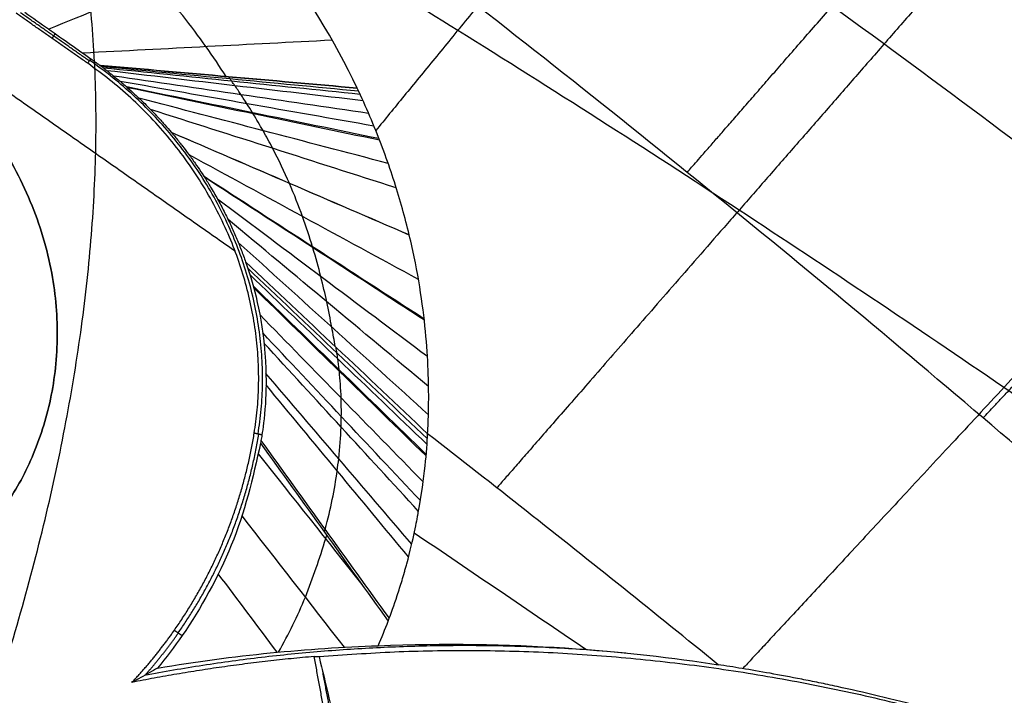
# Model space of a CAD drawing. Header units: millimetres. Extents: x -1437 to 1444, y -1373 to 1332.
# Tile 142 of 256: x -555.62 to -551.38, y -210.04 to -207.13. Entities that reach past the tile are written whole.
import ezdxf

# ---------------------------------------------------------------- set-up
doc = ezdxf.new("R2010")
doc.units = ezdxf.units.MM
doc.layers.add('Default', color=7, linetype='Continuous', true_color=0x000000)

msp = doc.modelspace()

# ---------------------------------------------------------------- linework, layer by layer
at = {"layer": 'Default'}
for points, knots in [([(-571.1255, 407.7332, -394.5116), (-554.7054, 396.2357, -394.5116), (-538.7639, 384.2229, -393.8327), (-507.8463, 359.1556, -391.1288), (-492.8701, 346.1011, -389.1036), (-478.1619, 332.2967, -386.3813), (-477.9397, 332.0879, -386.34), (-477.4917, 331.6664, -386.2563), (-476.8201, 331.0339, -386.1304), (-475.2562, 329.556, -385.8334), (-472.1408, 326.5916, -385.2268), (-469.4921, 324.036, -384.6851), (-464.2234, 318.9054, -383.5728), (-460.7494, 315.4588, -382.793), (-450.4435, 305.0394, -380.3394), (-443.7276, 297.987, -378.5518), (-424.0515, 276.5013, -372.7455), (-411.5623, 261.7398, -368.2823), (-399.6333, 246.387, -363.2322), (-399.5441, 246.2721, -363.1944), (-399.3625, 246.0382, -363.1174), (-399.0904, 245.6872, -363.0017), (-398.4562, 244.8676, -362.7311), (-397.1914, 243.2266, -362.1874), (-394.6761, 239.9364, -361.0894), (-392.5447, 237.1022, -360.1304), (-388.3148, 231.415, -358.1888), (-385.5388, 227.5983, -356.863), (-377.3436, 216.0708, -352.7941), (-372.0573, 208.2826, -349.9592), (-366.912, 200.3244, -346.987), (-366.8684, 200.2569, -346.9618), (-366.7849, 200.1278, -346.9135), (-366.6598, 199.9341, -346.8411), (-366.3682, 199.4819, -346.6721), (-365.7863, 198.5775, -346.3335), (-364.6273, 196.7675, -345.6542), (-362.3292, 193.1433, -344.2876), (-360.3934, 190.0297, -343.1026), (-356.5676, 183.7923, -340.7147), (-354.0778, 179.6209, -339.0991), (-346.7922, 167.0647, -334.1844), (-342.1802, 158.6383, -330.8174), (-337.783, 150.0843, -327.3431), (-337.7463, 150.0128, -327.3141), (-337.6755, 149.8751, -327.2581), (-337.5694, 149.6684, -327.1742), (-337.3221, 149.1858, -326.978), (-336.8285, 148.2197, -326.585), (-335.8453, 146.2834, -325.7963), (-333.8946, 142.3944, -324.2078), (-332.2499, 139.0328, -322.8276), (-328.9973, 132.2717, -320.0432), (-326.348, 126.5742, -317.6827), (-323.5194, 120.2179, -315.0349), (-322.755, 118.477, -314.3086), (-322.2469, 117.3148, -313.8235), (-321.9976, 116.7418, -313.5843), (-320.7523, 113.8671, -312.3833), (-319.7753, 111.5702, -311.422), (-316.9027, 104.6881, -308.5368), (-314.1465, 97.8232, -305.649), (-311.1353, 89.8431, -302.2786), (-309.8887, 86.4291, -300.8342), (-309.3754, 85.0075, -300.2324), (-309.2715, 84.7188, -300.1102), (-309.0753, 84.1725, -299.8788), (-308.7818, 83.3527, -299.5317), (-308.4903, 82.5319, -299.184), (-306.7493, 77.6027, -297.0954), (-305.2596, 73.1912, -295.2231), (-300.9658, 59.8647, -289.5647), (-298.3369, 50.8572, -285.7371), (-295.9082, 41.5785, -281.8122), (-295.8724, 41.4415, -281.7542), (-295.7994, 41.1618, -281.6359), (-295.6902, 40.7422, -281.4585), (-295.4367, 39.7635, -281.0447), (-294.9352, 37.8067, -280.2176), (-293.9543, 33.8958, -278.5662), (-293.1514, 30.5483, -277.1553), (-291.5962, 23.8594, -274.3404), (-289.6574, 14.9574, -270.605), (-287.7798, 4.9793, -266.4489), (-286.7484, -1.1044, -263.929), (-286.4766, -2.7624, -263.2435), (-286.3423, -3.5913, -262.901), (-286.2982, -3.8653, -262.7877), (-286.2085, -4.4253, -262.5565), (-285.807, -6.9462, -261.5158), (-285.4256, -9.4754, -260.4746), (-284.4561, -16.2404, -257.6978), (-283.8731, -20.7774, -255.8464), (-283.0943, -27.624, -253.073), (-282.8506, -29.913, -252.1492), (-282.509, -33.357, -250.7649), (-282.3988, -34.5111, -250.302), (-282.1884, -36.7992, -249.3861), (-282.0874, -37.942, -248.9296), (-281.2163, -48.2156, -244.835), (-280.7112, -57.265, -241.292), (-280.4718, -66.2997, -237.8274), (-280.4701, -66.3644, -237.8026), (-280.4666, -66.4992, -237.7509), (-280.4614, -66.7014, -237.6735), (-280.4495, -67.1731, -237.4927), (-280.4271, -68.1165, -237.1317), (-280.3874, -70.0033, -236.4109), (-280.3286, -73.7769, -234.9748), (-280.3134, -77.0113, -233.7538), (-280.3302, -83.4802, -231.3255), (-280.4041, -87.7927, -229.725), (-280.814, -100.7298, -224.9845), (-281.338, -109.354, -221.9053), (-282.1184, -118.0445, -218.9004), (-282.1239, -118.1062, -218.879), (-282.1356, -118.2353, -218.8344), (-282.1531, -118.429, -218.7675), (-282.1942, -118.8808, -218.6115), (-282.2777, -119.7842, -218.3), (-282.4493, -121.5901, -217.6793), (-282.8109, -125.1982, -216.4465), (-283.1525, -128.2844, -215.4049), (-283.8779, -134.4483, -213.3425), (-284.4176, -138.5461, -211.9952), (-286.2049, -150.8043, -208.0401), (-287.6206, -158.9296, -205.5199), (-289.2837, -167.1312, -203.0861), (-289.3087, -167.254, -203.0497), (-289.3594, -167.5029, -202.976), (-289.4356, -167.8763, -202.8654), (-289.6145, -168.7473, -202.608), (-289.9767, -170.4886, -202.0957), (-290.7188, -173.968, -201.0807), (-291.3851, -176.9449, -200.2276), (-292.7578, -182.8913, -198.5441), (-293.7265, -186.8457, -197.4521), (-296.7922, -198.6779, -194.2701), (-299.0488, -206.5247, -192.2741), (-306.4493, -229.9298, -186.6846), (-312.224, -245.3531, -183.49), (-319.2259, -261.51, -180.7283), (-319.6432, -262.4646, -180.5673), (-320.4811, -264.3651, -180.2512), (-321.7467, -267.2113, -179.7845), (-324.7608, -273.8205, -178.7472), (-327.4485, -279.4298, -177.9472), (-332.9612, -290.5722, -176.4671), (-336.8195, -297.8989, -175.6402), (-348.9323, -319.5571, -173.6484), (-357.7248, -333.5672, -172.9722), (-367.2019, -347.1018, -172.9722)], [-580.887092, -580.887092, -580.887092, -580.887092, -544.581648, -544.581648, -508.276205, -508.276205, -507.708933, -507.708933, -507.14166, -506.007115, -503.738025, -499.199844, -499.199844, -490.123484, -490.123484, -471.970762, -471.970762, -435.665319, -435.665319, -435.381682, -435.381682, -435.098046, -434.530774, -433.396229, -431.127138, -426.588958, -426.588958, -417.512597, -417.512597, -399.359876, -399.359876, -399.218057, -399.218057, -399.076239, -398.792603, -398.22533, -397.090785, -394.821695, -390.283515, -390.283515, -381.207154, -381.207154, -363.054432, -363.054432, -362.912614, -362.912614, -362.770796, -362.48716, -361.919887, -360.785342, -358.516252, -353.978071, -353.978071, -344.901711, -342.63262, -341.498075, -341.498075, -340.36353, -340.36353, -335.82535, -335.82535, -326.748989, -322.210809, -319.941718, -319.941718, -319.374446, -319.374446, -318.807173, -317.672628, -317.672628, -308.596267, -308.596267, -290.443546, -290.443546, -290.15991, -290.15991, -289.876273, -289.309001, -288.174456, -285.905365, -281.367185, -281.367185, -272.290824, -263.214463, -260.945373, -259.810828, -259.810828, -259.243556, -259.243556, -258.676283, -254.138103, -254.138103, -245.061742, -245.061742, -240.523561, -240.523561, -238.254471, -238.254471, -235.985381, -235.985381, -217.832659, -217.832659, -217.690841, -217.690841, -217.549023, -217.265387, -216.698114, -215.563569, -213.294479, -208.756299, -208.756299, -199.679938, -199.679938, -181.527216, -181.527216, -181.385398, -181.385398, -181.24358, -180.959944, -180.392671, -179.258126, -176.989036, -172.450855, -172.450855, -163.374495, -163.374495, -145.221773, -145.221773, -144.938137, -144.938137, -144.6545, -144.087228, -142.952683, -140.683593, -136.145412, -136.145412, -127.069051, -127.069051, -108.91633, -108.91633, -72.610886, -72.610886, -70.341796, -70.341796, -68.072706, -63.534526, -54.458165, -54.458165, -36.305443, -36.305443, 0, 0, 0, 0]), ([(-571.8896, 406.6419, -393.9577), (-538.1158, 382.9933, -393.9577), (-506.5022, 357.2552, -391.064), (-477.1297, 329.4705, -385.4815), (-477.0698, 329.4138, -385.4701), (-476.9526, 329.3028, -385.4478), (-476.7768, 329.1364, -385.4143), (-476.3669, 328.748, -385.3359), (-475.5481, 327.9706, -385.1782), (-473.9146, 326.4142, -384.8593), (-470.6634, 323.2938, -384.208), (-464.2248, 317.0235, -382.8514), (-458.8156, 311.5986, -381.5972), (-448.1441, 300.682, -378.9705), (-441.2254, 293.3153, -377.0619), (-421.0601, 270.9504, -370.8915), (-408.4045, 255.688, -366.1857), (-396.4985, 240.0175, -360.9407), (-396.4492, 239.9526, -360.9189), (-396.3536, 239.8267, -360.8768), (-396.2103, 239.6379, -360.8135), (-395.8761, 239.1971, -360.6657), (-395.2091, 238.3153, -360.3695), (-393.8799, 236.5504, -359.7744), (-391.241, 233.0153, -358.5739), (-389.0125, 229.9762, -357.5275), (-384.6002, 223.886, -355.4118), (-381.7181, 219.8098, -353.9712), (-373.2504, 207.5335, -349.5635), (-367.8432, 199.2853, -346.5109), (-352.3353, 174.3487, -337.0496), (-342.945, 157.466, -330.3329), (-334.447, 140.198, -323.2723), (-334.3792, 140.0601, -323.2159), (-334.2457, 139.7883, -323.1047), (-334.0457, 139.3806, -322.9379), (-333.5802, 138.4289, -322.5483), (-332.6545, 136.5247, -321.7678), (-330.8242, 132.7125, -320.2015), (-329.2914, 129.4384, -318.8504), (-326.2741, 122.8817, -316.1375), (-324.3267, 118.4993, -314.3147), (-318.6782, 105.3182, -308.8106), (-315.1705, 96.4859, -305.0937), (-305.4238, 69.8565, -293.8506), (-299.9621, 51.9273, -286.2336), (-295.5, 33.6787, -278.5529), (-295.4666, 33.542, -278.4954), (-295.3988, 33.2638, -278.3783), (-295.2973, 32.8464, -278.2027), (-295.0619, 31.8729, -277.7931), (-294.5966, 29.9261, -276.9744), (-293.6875, 26.0343, -275.3393), (-292.9456, 22.7014, -273.9419), (-291.5111, 16.0395, -271.1534), (-290.6207, 11.6033, -269.3027), (-288.1462, -1.6908, -263.7809), (-286.759, -10.5341, -260.1404), (-283.3742, -37.0128, -249.3812), (-282.154, -54.5968, -242.4261), (-281.9365, -72.2718, -235.7262), (-281.9349, -72.4025, -235.6767), (-281.9319, -72.6702, -235.5753), (-281.9275, -73.0716, -235.4232), (-281.9184, -74.008, -235.069), (-281.9052, -75.8794, -234.3625), (-281.8986, -79.6167, -232.9574), (-281.9268, -82.811, -231.7667), (-282.0278, -89.1875, -229.4039), (-282.1548, -93.4223, -227.8537), (-282.7131, -106.0799, -223.2814), (-283.3214, -114.4557, -220.338), (-285.8395, -139.406, -211.8479), (-288.4419, -155.8038, -206.6424), (-291.9552, -172.1203, -201.9094), (-291.9815, -172.2419, -201.8742), (-292.0351, -172.49, -201.8023), (-292.1157, -172.862, -201.6946), (-292.3048, -173.7297, -201.444), (-292.6873, -175.4636, -200.9454), (-293.469, -178.9256, -199.9588), (-294.1678, -181.8831, -199.1311), (-295.6037, -187.7846, -197.5002), (-296.6118, -191.7014, -196.4455), (-299.7872, -203.3999, -193.3805), (-302.1056, -211.13, -191.4698), (-309.6527, -234.1218, -186.1477), (-315.4729, -249.1856, -183.1473), (-322.107, -264.1194, -180.7003), (-322.1566, -264.2311, -180.682), (-322.2579, -264.4585, -180.6449), (-322.4098, -264.7994, -180.5893), (-322.7651, -265.5945, -180.4603), (-323.4791, -267.1823, -180.2054), (-324.9203, -270.349, -179.7075), (-326.1783, -273.048, -179.3014), (-328.7244, -278.4256, -178.5168), (-330.4619, -281.9836, -178.0305), (-335.7941, -292.5768, -176.6826), (-339.5083, -299.5313, -175.9321), (-351.1238, -320.0755, -174.1292), (-359.4973, -333.3465, -173.526), (-368.4949, -346.1964, -173.526)], [-579.397459, -579.397459, -579.397459, -579.397459, -506.972776, -506.972776, -506.831322, -506.831322, -506.689867, -506.406958, -505.841141, -504.709505, -502.446234, -497.919691, -488.866606, -488.866606, -470.760435, -470.760435, -434.548094, -434.548094, -434.406639, -434.406639, -434.265185, -433.982276, -433.416458, -432.284823, -430.021551, -425.495009, -425.495009, -416.441923, -416.441923, -398.335753, -398.335753, -362.123412, -362.123412, -361.840503, -361.840503, -361.557594, -360.991776, -359.86014, -357.596869, -353.070326, -353.070326, -344.017241, -344.017241, -325.91107, -325.91107, -289.698729, -289.698729, -289.41582, -289.41582, -289.132911, -288.567094, -287.435458, -285.172187, -280.645644, -280.645644, -271.592559, -271.592559, -253.486388, -253.486388, -217.274047, -217.274047, -216.991138, -216.991138, -216.708229, -216.142411, -215.010776, -212.747504, -208.220962, -208.220962, -199.167876, -199.167876, -181.061706, -181.061706, -144.849365, -144.849365, -144.566456, -144.566456, -144.283547, -143.717729, -142.586093, -140.322822, -135.796279, -135.796279, -126.743194, -126.743194, -108.637023, -108.637023, -72.424682, -72.424682, -72.141773, -72.141773, -71.858864, -71.293047, -70.161411, -67.89814, -63.371597, -63.371597, -54.318512, -54.318512, -36.212341, -36.212341, 0, 0, 0, 0]), ([(-367.2019, -347.1018, -172.9722), (-390.3956, -330.8613, -195.6653), (-461.2553, -281.2449, -258.1544), (-624.2709, -167.1001, -361.365), (-768.9098, -65.8229, -394.5116), (-858.6931, -2.9559, -394.5116)], [2.41548, 2.41548, 2.41548, 2.41548, 70.396144, 198.636056, 404.995527, 404.995527, 404.995527, 404.995527]), ([(-368.4949, -346.1964, -173.526), (-391.3791, -330.1727, -195.8486), (-461.8903, -280.8002, -257.9317), (-624.4212, -166.9949, -360.8343), (-768.9662, -65.7834, -393.9577), (-858.6931, -2.9559, -393.9577)], [2.408267, 2.408267, 2.408267, 2.408267, 69.367076, 197.537893, 403.786179, 403.786179, 403.786179, 403.786179]), ([(-556.2787, -204.2926, -162.5678), (-555.8156, -204.577, -162.6024), (-554.8911, -205.1609, -162.6697), (-553.5048, -206.0863, -162.765), (-552.1257, -207.0602, -162.8538), (-550.7793, -208.068, -162.9346), (-549.5111, -209.0742, -163.0047), (-548.3472, -210.0528, -163.0637), (-547.3011, -210.9841, -163.1117), (-546.3736, -211.8573, -163.15), (-545.5573, -212.669, -163.1799), (-544.8397, -213.4219, -163.203), (-544.205, -214.1241, -163.2205), (-543.6349, -214.7894, -163.2337), (-543.1108, -215.4356, -163.2434), (-542.6181, -216.0798, -163.25), (-542.1842, -216.6856, -163.2535), (-541.9185, -217.0818, -163.2542), (-541.805, -217.2567, -163.2542)], [0.130697, 0.130697, 0.130697, 0.130697, 1.20398, 2.287327, 3.410457, 4.518642, 5.582165, 6.5758, 7.486095, 8.310358, 9.052769, 9.720728, 10.325718, 10.883385, 11.411998, 11.928452, 12.442144, 12.840232, 12.840232, 12.840232, 12.840232]), ([(-543.0944, -218.1503, -162.5949), (-543.1233, -218.1019, -162.5903), (-543.2785, -217.8446, -162.566), (-543.5715, -217.3824, -162.5213), (-543.9884, -216.7689, -162.4598), (-544.4292, -216.1585, -162.3966), (-544.9009, -215.5402, -162.3306), (-545.4166, -214.8977, -162.26), (-545.9936, -214.2136, -162.1827), (-546.6491, -213.4736, -162.0965), (-547.3983, -212.6688, -161.9998), (-548.2532, -211.7953, -161.8915), (-549.2216, -210.8553, -161.7709), (-550.3035, -209.8583, -161.6385), (-551.4872, -208.8235, -161.4959), (-552.7487, -207.7772, -161.3462), (-554.0453, -206.7562, -161.1945), (-555.3533, -205.7769, -161.0435), (-556.2283, -205.153, -160.9437), (-556.6673, -204.8476, -160.8939)], [0, 0, 0, 0, 0.108432, 0.577428, 1.046855, 1.518807, 2.001869, 2.511483, 3.064341, 3.674743, 4.35318, 5.106417, 5.938272, 6.846286, 7.818166, 8.83086, 9.85721, 10.847205, 11.828004, 11.828004, 11.828004, 11.828004]), ([(-554.1671, -207.4248, -163.8071), (-554.2632, -207.2232, -163.9189), (-554.386, -207.0182, -164.0037), (-554.6817, -206.628, -164.1248), (-554.8527, -206.4444, -164.1612), (-555.0478, -206.2755, -164.1767)], [0, 0, 0, 0, 0.4706451, 0.4706451, 0.9412902, 0.9412902, 0.9412902, 0.9412902]), ([(-541.8282, -217.3461, -165.0477), (-542.0173, -217.0931, -165.0477), (-542.4397, -216.554, -165.0452), (-543.1175, -215.7608, -165.0333), (-543.8555, -214.9628, -165.0121), (-544.6113, -214.1967, -164.9833), (-545.3845, -213.4573, -164.9472), (-546.1735, -212.7414, -164.9043), (-546.9765, -212.0474, -164.8548), (-547.7923, -211.374, -164.7989), (-548.6237, -210.7167, -164.7366), (-549.4858, -210.0637, -164.6663), (-550.4072, -209.3926, -164.5858), (-551.4241, -208.6812, -164.4912), (-552.5421, -207.9325, -164.3803), (-553.671, -207.2108, -164.2608), (-554.4231, -206.7509, -164.1764), (-554.7696, -206.5432, -164.1365)], [3.329329, 3.329329, 3.329329, 3.329329, 3.960576, 4.704382, 5.441563, 6.177771, 6.913975, 7.65011, 8.386977, 9.123641, 9.860148, 10.60827, 11.397457, 12.264098, 13.23376, 14.253221, 15.118064, 15.118064, 15.118064, 15.118064]), ([(-554.7302, -207.375, -161.9066), (-554.7575, -207.3324, -161.9204), (-554.8469, -207.1997, -161.9585), (-554.9857, -207.0236, -161.9905), (-555.1253, -206.8751, -162.0025), (-555.2091, -206.7932, -162.0049), (-555.2688, -206.7382, -162.0047), (-555.3072, -206.7046, -162.0035), (-555.3242, -206.6901, -162.0027)], [0, 0, 0, 0, 0.1368281, 0.424552, 0.568414, 0.642554, 0.712276, 0.7662834, 0.7662834, 0.7662834, 0.7662834]), ([(-555.273, -207.327, -160.0744), (-555.2726, -207.3273, -160.0746), (-555.2723, -207.3276, -160.0749), (-555.2718, -207.3279, -160.0752), (-555.2717, -207.328, -160.0752), (-555.2715, -207.3281, -160.0754), (-555.2715, -207.3282, -160.0754), (-555.2714, -207.3282, -160.0754), (-555.2714, -207.3282, -160.0754), (-555.2715, -207.3281, -160.0754), (-555.2716, -207.3281, -160.0753), (-555.2719, -207.3278, -160.0751), (-555.2722, -207.3276, -160.075), (-555.2727, -207.3272, -160.0747), (-555.273, -207.327, -160.0745), (-555.2735, -207.3266, -160.0742), (-555.2737, -207.3265, -160.0741), (-555.2739, -207.3263, -160.0739), (-555.2739, -207.3263, -160.0739), (-555.2739, -207.3263, -160.0739), (-555.2739, -207.3263, -160.0739), (-555.2739, -207.3263, -160.0739), (-555.2738, -207.3263, -160.0739), (-555.2735, -207.3265, -160.074), (-555.2733, -207.3267, -160.0742), (-555.2724, -207.3272, -160.0746), (-555.2718, -207.3276, -160.075), (-555.2711, -207.3281, -160.0754), (-555.271, -207.3281, -160.0755), (-555.2709, -207.3282, -160.0756), (-555.2709, -207.3282, -160.0756), (-555.2709, -207.3282, -160.0757), (-555.2709, -207.3282, -160.0756), (-555.2713, -207.3279, -160.0755), (-555.2717, -207.3276, -160.0753), (-555.2725, -207.3271, -160.075), (-555.2729, -207.3268, -160.0748), (-555.2734, -207.3265, -160.0746), (-555.2735, -207.3264, -160.0745), (-555.2737, -207.3263, -160.0744), (-555.2738, -207.3263, -160.0744), (-555.2737, -207.3264, -160.0745), (-555.2736, -207.3264, -160.0745), (-555.2734, -207.3266, -160.0746), (-555.2733, -207.3267, -160.0747), (-555.2728, -207.3271, -160.075), (-555.2725, -207.3273, -160.0751), (-555.2719, -207.3278, -160.0754), (-555.2716, -207.328, -160.0756), (-555.2713, -207.3282, -160.0757), (-555.2712, -207.3283, -160.0757), (-555.2713, -207.3283, -160.0755), (-555.2714, -207.3282, -160.0755), (-555.2716, -207.3281, -160.0753), (-555.2718, -207.3279, -160.0752), (-555.2721, -207.3277, -160.075), (-555.2722, -207.3276, -160.0749), (-555.2723, -207.3276, -160.0748), (-555.2723, -207.3275, -160.0748), (-555.2723, -207.3275, -160.0748), (-555.2723, -207.3275, -160.0748), (-555.2723, -207.3276, -160.0748), (-555.2723, -207.3276, -160.0748), (-555.2723, -207.3276, -160.0748), (-555.2723, -207.3276, -160.0748), (-555.2723, -207.3276, -160.0748), (-555.2723, -207.3276, -160.0748), (-555.2723, -207.3276, -160.0748), (-555.2722, -207.3276, -160.0749), (-555.272, -207.3278, -160.075), (-555.2717, -207.328, -160.0752), (-555.2709, -207.3286, -160.0757), (-555.2704, -207.329, -160.076), (-555.2687, -207.3302, -160.0769), (-555.2676, -207.331, -160.0775), (-555.2646, -207.3333, -160.079), (-555.2627, -207.3348, -160.0799), (-555.26, -207.3368, -160.0811), (-555.2593, -207.3374, -160.0815), (-555.2574, -207.3388, -160.0824), (-555.2562, -207.3397, -160.083), (-555.2528, -207.3423, -160.0846), (-555.2506, -207.344, -160.0857), (-555.2444, -207.3487, -160.0886), (-555.2405, -207.3518, -160.0903), (-555.2321, -207.3583, -160.094), (-555.2276, -207.3619, -160.0959), (-555.213, -207.3735, -160.1018), (-555.2039, -207.3809, -160.105), (-555.1889, -207.3934, -160.1097), (-555.1841, -207.3974, -160.111), (-555.1734, -207.4065, -160.1139), (-555.1676, -207.4115, -160.1153), (-555.1517, -207.4254, -160.1188), (-555.1416, -207.4344, -160.1205), (-555.1216, -207.4525, -160.1229), (-555.1118, -207.4617, -160.1236), (-555.0924, -207.4801, -160.124), (-555.0829, -207.4893, -160.1237), (-555.0641, -207.5079, -160.1223), (-555.055, -207.5172, -160.1211), (-555.0412, -207.5314, -160.1187), (-555.0366, -207.5362, -160.1177), (-555.0292, -207.5441, -160.116), (-555.0264, -207.5472, -160.1153), (-555.0208, -207.5532, -160.1138), (-555.018, -207.5561, -160.113), (-555.0104, -207.5644, -160.1108), (-555.0055, -207.5697, -160.1092), (-554.9912, -207.5857, -160.1041), (-554.9819, -207.5963, -160.1003), (-554.9638, -207.6175, -160.0918), (-554.955, -207.628, -160.0871), (-554.9364, -207.6507, -160.0763), (-554.9268, -207.6627, -160.07), (-554.9083, -207.6867, -160.0566), (-554.8994, -207.6985, -160.0494), (-554.8814, -207.7229, -160.0339), (-554.8724, -207.7354, -160.0256), (-554.855, -207.7603, -160.0081), (-554.8466, -207.7726, -159.9989), (-554.8321, -207.7946, -159.9816), (-554.8257, -207.8045, -159.9736), (-554.8106, -207.8282, -159.9535), (-554.8022, -207.8421, -159.9413), (-554.7887, -207.8647, -159.9204), (-554.7835, -207.8736, -159.912), (-554.7734, -207.8913, -159.8948), (-554.7684, -207.9002, -159.886), (-554.7587, -207.9179, -159.868), (-554.754, -207.9268, -159.8588), (-554.7447, -207.9444, -159.8401), (-554.7401, -207.9533, -159.8305), (-554.7312, -207.9709, -159.8111), (-554.7269, -207.9797, -159.8011), (-554.7184, -207.9973, -159.781), (-554.7142, -208.0061, -159.7707), (-554.7019, -208.0326, -159.7392), (-554.6942, -208.0502, -159.7177), (-554.6831, -208.0763, -159.6846), (-554.6795, -208.085, -159.6734), (-554.6725, -208.1025, -159.6506), (-554.669, -208.1113, -159.639), (-554.6589, -208.1376, -159.6037), (-554.6525, -208.1551, -159.5797), (-554.6466, -208.1723, -159.5554)], [-0.7985437, -0.7985437, -0.7985437, -0.7985437, -0.7972552, -0.7972552, -0.7968566, -0.7968566, -0.7966917, -0.7966917, -0.7965787, -0.7965787, -0.7960972, -0.7960972, -0.7943861, -0.7943861, -0.7924298, -0.7924298, -0.7911691, -0.7911691, -0.7910522, -0.7910522, -0.7910115, -0.7910115, -0.7908692, -0.7908692, -0.7896732, -0.7896732, -0.7866837, -0.7866837, -0.7860265, -0.7860265, -0.7859579, -0.7859579, -0.7858654, -0.7858654, -0.7847348, -0.7847348, -0.7833525, -0.7833525, -0.7829692, -0.7829692, -0.7828798, -0.7828798, -0.7827554, -0.7827554, -0.7824984, -0.7824984, -0.7818077, -0.7818077, -0.7813001, -0.7813001, -0.7812478, -0.7812478, -0.7811705, -0.7811705, -0.7809481, -0.7809481, -0.7807941, -0.7807941, -0.7807852, -0.7807852, -0.7807736, -0.7807736, -0.7807724, -0.7807724, -0.7807699, -0.7807699, -0.780765, -0.780765, -0.7806859, -0.7806859, -0.7800254, -0.7800254, -0.7787048, -0.7787048, -0.7760244, -0.7760244, -0.7713471, -0.7713471, -0.7695494, -0.7695494, -0.766709, -0.766709, -0.7612843, -0.7612843, -0.7517823, -0.7517823, -0.7409205, -0.7409205, -0.71632, -0.71632, -0.7046405, -0.7046405, -0.6905526, -0.6905526, -0.6658402, -0.6658402, -0.641524, -0.641524, -0.6174622, -0.6174622, -0.5935934, -0.5935934, -0.5813863, -0.5813863, -0.5737194, -0.5737194, -0.5662632, -0.5662632, -0.552871, -0.552871, -0.5262452, -0.5262452, -0.4998931, -0.4998931, -0.4695289, -0.4695289, -0.4395711, -0.4395711, -0.4075381, -0.4075381, -0.3756805, -0.3756805, -0.3497963, -0.3497963, -0.3126523, -0.3126523, -0.2883908, -0.2883908, -0.2638427, -0.2638427, -0.2389814, -0.2389814, -0.2137944, -0.2137944, -0.1882735, -0.1882735, -0.1624145, -0.1624145, -0.109655, -0.109655, -0.0827666, -0.0827666, -0.0555333, -0.0555333, 0, 0, 0, 0]), ([(-554.2609, -208.5363, -160.667), (-554.2609, -208.5363, -160.667), (-554.2654, -208.5103, -160.7348), (-554.2761, -208.4501, -160.8772), (-554.2959, -208.3495, -161.0729), (-554.3224, -208.2349, -161.2581), (-554.3447, -208.1532, -161.3689), (-554.3709, -208.0667, -161.4754), (-554.4005, -207.9769, -161.5761), (-554.4372, -207.8832, -161.6625), (-554.4797, -207.7854, -161.7427), (-554.5156, -207.71, -161.7973), (-554.5701, -207.6095, -161.855), (-554.6002, -207.5581, -161.8796), (-554.6237, -207.5195, -161.8961), (-554.6409, -207.4921, -161.9071), (-554.6661, -207.4534, -161.9205), (-554.6879, -207.4212, -161.9301), (-554.704, -207.3984, -161.9357), (-554.7128, -207.3858, -161.9389), (-554.7182, -207.3788, -161.9399), (-554.72, -207.3759, -161.9408)], [0, 0, 0, 0, 0, 0.102088, 0.221021, 0.326566, 0.438805, 0.442043, 0.551044, 0.663064, 0.663283, 0.775522, 0.831642, 0.884086, 0.887761, 0.915821, 0.943881, 0.97194, 0.98597, 0.992985, 1, 1, 1, 1]), ([(-553.8637, -208.9112, -161.8117), (-553.8621, -208.8825, -161.9324), (-553.8606, -208.848, -162.0487), (-553.8591, -208.7688, -162.2721), (-553.859, -208.7241, -162.3793), (-553.8616, -208.6259, -162.5837), (-553.8643, -208.5723, -162.6813), (-553.8737, -208.4569, -162.867), (-553.8805, -208.3951, -162.9552), (-553.8997, -208.264, -163.1221), (-553.912, -208.195, -163.2008), (-553.9432, -208.0515, -163.3483), (-553.962, -207.9771, -163.417), (-554.0071, -207.8244, -163.5447), (-554.0333, -207.7461, -163.6037), (-554.0939, -207.587, -163.7123), (-554.1284, -207.5061, -163.762), (-554.1671, -207.4248, -163.8071)], [-1.632822, -1.632822, -1.632822, -1.632822, -1.428719, -1.428719, -1.224616, -1.224616, -1.020514, -1.020514, -0.816417, -0.816417, -0.612308, -0.612308, -0.408205, -0.408205, -0.204103, -0.204103, 0, 0, 0, 0]), ([(-554.6466, -208.1723, -159.5554), (-554.6185, -208.2535, -159.4411), (-554.582, -208.3695, -159.2806), (-554.5634, -208.5651, -159.0057), (-554.5617, -208.5894, -158.9715), (-554.5595, -208.633, -158.9099), (-554.559, -208.654, -158.8803), (-554.5585, -208.7142, -158.795), (-554.5597, -208.7506, -158.7431), (-554.5658, -208.8465, -158.606), (-554.5727, -208.8925, -158.5396), (-554.5765, -208.9167, -158.5045)], [-0.8105713, -0.8105713, -0.8105713, -0.8105713, -0.4052857, -0.4052857, -0.3546249, -0.3546249, -0.3039642, -0.3039642, -0.2026428, -0.2026428, 0, 0, 0, 0]), ([(-554.3078, -209.3346, -159.0756), (-554.3066, -209.3304, -159.0828), (-554.2812, -209.2387, -159.2395), (-554.2601, -209.1317, -159.4282), (-554.2421, -208.9878, -159.6958), (-554.2366, -208.91, -159.8465), (-554.2345, -208.8243, -160.0203), (-554.2354, -208.7422, -160.193), (-554.2399, -208.6767, -160.3406), (-554.2456, -208.6223, -160.4689), (-554.2489, -208.5958, -160.5328), (-554.2536, -208.5639, -160.6128), (-554.2563, -208.5476, -160.6541), (-554.2578, -208.5392, -160.6759)], [0.0000003, 0.0000003, 0.0000003, 0.0000003, 0.0128421, 0.28207, 0.3418948, 0.5064211, 0.5641399, 0.6709474, 0.8354737, 0.8462099, 0.9177368, 0.9588684, 1, 1, 1, 1]), ([(-554.0333, -209.7168, -159.6976), (-554.0212, -209.6849, -159.7601), (-554.008, -209.648, -159.8333), (-553.9876, -209.5863, -159.9599), (-553.9808, -209.5646, -160.005), (-553.9705, -209.5306, -160.0768), (-553.9654, -209.5133, -160.1138), (-553.9604, -209.4955, -160.1525), (-553.957, -209.4835, -160.1786), (-553.9556, -209.4783, -160.1898), (-553.9384, -209.4149, -160.3294), (-553.9279, -209.3693, -160.4358), (-553.9162, -209.3148, -160.5672), (-553.913, -209.299, -160.6063), (-553.909, -209.2784, -160.6577), (-553.9073, -209.2689, -160.6816), (-553.9055, -209.2592, -160.7063), (-553.9048, -209.2554, -160.7162), (-553.9043, -209.2529, -160.7227), (-553.9043, -209.2529, -160.7226), (-553.8753, -209.0938, -161.1329), (-553.8679, -208.9858, -161.4977), (-553.8637, -208.9112, -161.8117)], [0, 0, 0, 0, 0.176786, 0.176786, 0.265179, 0.265179, 0.309375, 0.331474, 0.331474, 0.353572, 0.353572, 0.530358, 0.530358, 0.618751, 0.618751, 0.662947, 0.685046, 0.696095, 0.696095, 0.707144, 0.707144, 1.414288, 1.414288, 1.414288, 1.414288]), ([(-554.5824, -208.9522, -158.4535), (-554.6152, -209.1019, -158.2411), (-554.651, -209.2521, -158.0296), (-554.7651, -209.529, -157.6413), (-554.8366, -209.659, -157.4587), (-554.9196, -209.7796, -157.2846)], [0, 0, 0, 0, 0.4692378, 0.4692378, 0.9384756, 0.9384756, 0.9384756, 0.9384756]), ([(-554.505, -209.8505, -158.2791), (-554.4615, -209.7735, -158.4008), (-554.3827, -209.6137, -158.6547), (-554.329, -209.4468, -158.9318), (-554.3019, -209.3625, -159.0717), (-554.3003, -209.3575, -159.08), (-554.2987, -209.3525, -159.0882), (-554.2971, -209.3475, -159.0965)], [0.8768649, 0.8768649, 0.8768649, 0.8768649, 0.9389771, 1.0023817, 1.0023817, 1.0023817, 1.0061275, 1.0061275, 1.0061275, 1.0061275]), ([(-554.0762, -209.823, -159.4937), (-553.7908, -209.8111, -159.9246), (-553.5218, -209.8164, -160.3599), (-553.0236, -209.849, -161.2348), (-552.804, -209.8756, -161.6577), (-552.6144, -209.9046, -162.066)], [0, 0, 0, 0, 0.91573, 0.91573, 1.831459, 1.831459, 1.831459, 1.831459]), ([(-545.7697, -216.4429, -163.5414), (-545.8307, -216.0876, -163.7392), (-545.9265, -215.6859, -163.9037), (-546.2335, -214.8092, -164.1657), (-546.4432, -214.3397, -164.2628), (-546.7637, -213.7984, -164.3335), (-546.7977, -213.7426, -164.3403), (-546.8701, -213.6272, -164.3534), (-546.9072, -213.5697, -164.3594), (-547.0213, -213.3977, -164.376), (-547.1011, -213.2839, -164.385), (-547.3515, -212.9456, -164.4059), (-547.5334, -212.7244, -164.4116), (-548.1238, -212.0807, -164.4042), (-548.5426, -211.7148, -164.3667), (-549.0757, -211.3269, -164.2788), (-549.1849, -211.2515, -164.2588), (-549.3983, -211.111, -164.2151), (-549.5041, -211.0449, -164.1913), (-549.8176, -210.858, -164.1137), (-550.0215, -210.7488, -164.054), (-550.6112, -210.4606, -163.8509), (-550.9745, -210.3209, -163.6833), (-551.3375, -210.203, -163.4588), (-551.3737, -210.1915, -163.4356), (-551.4484, -210.1685, -163.3861), (-551.4851, -210.1574, -163.3609), (-551.5935, -210.1256, -163.284), (-551.6633, -210.1061, -163.2309), (-551.865, -210.0527, -163.0664), (-551.9893, -210.0233, -162.9496), (-552.1312, -209.9926, -162.7946), (-552.1557, -209.9875, -162.767), (-552.2064, -209.977, -162.7074), (-552.2806, -209.9621, -162.6171), (-552.3487, -209.9494, -162.524), (-552.4767, -209.9264, -162.3341), (-552.5511, -209.9144, -162.2025), (-552.6144, -209.9046, -162.066)], [-6.843962, -6.843962, -6.843962, -6.843962, -5.988467, -5.988467, -5.132971, -5.132971, -5.026034, -5.026034, -4.919098, -4.919098, -4.705224, -4.705224, -4.277476, -4.277476, -3.421981, -3.421981, -3.208107, -3.208107, -2.994233, -2.994233, -2.566486, -2.566486, -1.71099, -1.71099, -1.604054, -1.604054, -1.497117, -1.497117, -1.283243, -1.283243, -0.855495, -0.855495, -0.748558, -0.748558, -0.641621, -0.427748, -0.427748, 0, 0, 0, 0])]:
    msp.add_open_spline(points, degree=3, knots=knots, dxfattribs=at)
for points, degree in [([(-841.8497, -542.2997, -333.6056), (-593.9828, -188.3092, -333.6056), (-346.116, 165.6813, -333.6056)], 2), ([(-841.136, -540.9322, -333.089), (-594.1465, -188.1947, -333.089), (-347.1571, 164.5428, -333.089)], 2), ([(-1431.5997, 141.8168, -209.0457), (-979.1524, -174.9902, -209.0457), (-526.7052, -491.7972, -209.0457)], 2), ([(-1430.125, 140.97, -209.5736), (-979.0658, -174.865, -209.5736), (-528.0066, -490.7001, -209.5736)], 2), ([(-600.6017, -524.3715, -237.5017), (-440.5261, -295.7598, -237.5017), (-280.4505, -67.1482, -237.5017)], 2), ([(-599.5536, -522.3505, -237.0366), (-440.7722, -295.5872, -237.0366), (-281.9909, -68.8238, -237.0366)], 2), ([(-578.8359, -185.5827, -163.2542), (-562.8089, -196.8049, -163.2542), (-546.782, -208.0271, -163.2542)], 2), ([(-546.8408, -208.1112, -168.9608), (-562.8678, -196.889, -168.9608), (-578.8948, -185.6668, -168.9608)], 2), ([(-578.9482, -185.7431, -167.0042), (-562.9213, -196.9653, -167.0042), (-546.8943, -208.1875, -167.0042)], 2), ([(-579.0017, -185.8195, -165.0477), (-562.9747, -197.0417, -165.0477), (-546.9478, -208.2639, -165.0477)], 2), ([(-555.3928, -203.0274, -163.2542), (-554.9363, -203.347, -163.2542), (-554.0251, -204.0045, -163.2542), (-552.6944, -205.0222, -163.2542), (-551.3115, -206.1465, -163.2542), (-549.9998, -207.2842, -163.2542), (-548.7726, -208.4187, -163.2542), (-547.6644, -209.5111, -163.2542), (-546.6828, -210.5412, -163.2542), (-545.8247, -211.499, -163.2542), (-545.0788, -212.3834, -163.2542), (-544.4323, -213.1968, -163.2542), (-543.8691, -213.9481, -163.2542), (-543.3706, -214.6535, -163.2542), (-542.9178, -215.3345, -163.2542), (-542.4947, -216.0139, -163.2542), (-542.0953, -216.7044, -163.2542), (-541.7224, -217.4065, -163.2542), (-541.492, -217.8862, -163.2542), (-541.3822, -218.129, -163.2542)], 3), ([(-553.7375, -204.3962, -165.0477), (-553.147, -204.8379, -165.0477), (-552.0492, -205.6939, -165.0477), (-550.636, -206.8762, -165.0477), (-549.4448, -207.9378, -165.0477), (-548.4132, -208.9109, -165.0477), (-547.4479, -209.8731, -165.0477), (-546.5048, -210.8703, -165.0477), (-545.5938, -211.8972, -165.0477), (-544.7207, -212.9526, -165.0477), (-543.8876, -214.0419, -165.0477), (-543.1034, -215.1647, -165.0477), (-542.3713, -216.3324, -165.0477), (-541.9121, -217.1726, -165.0477), (-541.6956, -217.6076, -165.0477)], 3), ([(-554.6917, -208.1265, -165.0477), (-556.1088, -207.1342, -165.0477), (-557.5259, -206.1419, -165.0477)], 2), ([(-543.0956, -223.9397, -162.3397), (-551.5204, -218.0405, -157.3235), (-559.9452, -212.1414, -152.3073), (-568.37, -206.2423, -147.291)], 3), ([(-554.558, -206.7917, -164.0738), (-554.8697, -206.9182, -162.6904), (-555.1813, -207.0448, -161.307), (-555.493, -207.1714, -159.9236)], 3), ([(-555.3256, -207.3183, -165.0477), (-555.4793, -207.2107, -165.0477), (-555.6329, -207.1031, -165.0477)], 2), ([(-555.3185, -207.3082, -162.4553), (-555.4666, -207.2045, -162.4553), (-555.6147, -207.1008, -162.4553)], 2), ([(-555.5965, -207.0985, -159.8629), (-555.5615, -207.1232, -159.8825), (-555.4936, -207.1709, -159.9223), (-555.3985, -207.2379, -159.9836), (-555.34, -207.2791, -160.0255), (-555.3119, -207.2988, -160.0469)], 3), ([(-555.4653, -207.1908, -159.9409), (-555.4723, -207.2008, -162.4943), (-555.4793, -207.2107, -165.0477)], 2), ([(-554.274, -207.2189, -163.9117), (-554.6316, -207.2374, -162.6148), (-554.9891, -207.2559, -161.318), (-555.3466, -207.2744, -160.0211)], 3), ([(-555.3256, -207.3183, -165.0477), (-555.3188, -207.3086, -162.5473), (-555.3119, -207.2988, -160.0469)], 2), ([(-555.3119, -207.2988, -160.0469), (-555.3076, -207.3019, -160.0502), (-555.2989, -207.3081, -160.0567), (-555.2859, -207.3175, -160.0659), (-555.2773, -207.3238, -160.0716), (-555.273, -207.327, -160.0744)], 3), ([(-555.273, -207.327, -160.0744), (-554.9044, -207.3596, -161.3186), (-554.5358, -207.3922, -162.5629), (-554.1671, -207.4248, -163.8071)], 3), ([(-554.1671, -207.4248, -163.8071), (-554.5354, -207.3922, -162.564), (-554.9037, -207.3597, -161.3209), (-555.272, -207.3271, -160.0778)], 3), ([(-554.1606, -207.4385, -163.7995), (-554.5289, -207.4032, -162.5592), (-554.8971, -207.368, -161.3189), (-555.2653, -207.3328, -160.0786)], 3), ([(-554.1542, -207.4521, -163.7917), (-554.5221, -207.4143, -162.5552), (-554.8899, -207.3764, -161.3187), (-555.2578, -207.3385, -160.0822)], 3), ([(-554.1417, -207.4795, -163.776), (-554.5087, -207.4363, -162.5471), (-554.8758, -207.3931, -161.3182), (-555.2429, -207.3499, -160.0892)], 3), ([(-554.1175, -207.534, -163.7436), (-554.4829, -207.4803, -162.5295), (-554.8483, -207.4267, -161.3154), (-555.2137, -207.373, -160.1013)], 3), ([(-554.0946, -207.5882, -163.7097), (-554.4582, -207.5242, -162.51), (-554.8218, -207.4603, -161.3103), (-555.1854, -207.3963, -160.1106)], 3), ([(-554.073, -207.6421, -163.6745), (-554.4347, -207.568, -162.4888), (-554.7963, -207.4939, -161.3031), (-555.158, -207.4199, -160.1174)], 3), ([(-554.0703, -207.6492, -163.6698), (-554.4317, -207.5738, -162.4859), (-554.7931, -207.4984, -161.302), (-555.1545, -207.423, -160.1181)], 3), ([(-554.0335, -207.7488, -163.5998), (-554.3908, -207.6551, -162.4411), (-554.7481, -207.5615, -161.2824), (-555.1053, -207.4678, -160.1237)], 3), ([(-553.9988, -207.8537, -163.5193), (-554.351, -207.7414, -162.3866), (-554.7032, -207.6291, -161.2538), (-555.0555, -207.5168, -160.121)], 3), ([(-553.9428, -208.0566, -163.3409), (-554.2837, -207.9096, -162.2581), (-554.6245, -207.7626, -161.1752), (-554.9654, -207.6157, -160.0924)], 3), ([(-553.9427, -208.0569, -163.3405), (-554.2836, -207.9099, -162.2578), (-554.6244, -207.7629, -161.1751), (-554.9652, -207.6158, -160.0923)], 3), ([(-553.9033, -208.2476, -163.1385), (-554.2319, -208.0692, -162.1059), (-554.5605, -207.8908, -161.0732), (-554.8891, -207.7124, -160.0406)], 3), ([(-553.8785, -208.4183, -162.9195), (-554.194, -208.214, -161.9372), (-554.5096, -208.0097, -160.955), (-554.8252, -207.8054, -159.9727)], 3), ([(-553.8779, -208.4231, -162.9127), (-554.1931, -208.2181, -161.9319), (-554.5082, -208.0131, -160.9512), (-554.8234, -207.8081, -159.9704)], 3), ([(-553.8644, -208.5798, -162.6641), (-554.1654, -208.354, -161.7373), (-554.4663, -208.1281, -160.8106), (-554.7673, -207.9023, -159.8838)], 3), ([(-553.8596, -208.7084, -162.4096), (-554.147, -208.469, -161.5362), (-554.4345, -208.2295, -160.6627), (-554.7219, -207.99, -159.7893)], 3), ([(-553.8603, -208.8296, -162.0985), (-554.1329, -208.5825, -161.2887), (-554.4056, -208.3354, -160.4789), (-554.6782, -208.0883, -159.669)], 3), ([(-554.6466, -208.1723, -159.5554), (-554.3856, -208.4186, -160.3075), (-554.1246, -208.6649, -161.0596), (-553.8637, -208.9112, -161.8117)], 3), ([(-553.8637, -208.9112, -161.8117), (-554.1246, -208.6649, -161.0596), (-554.3856, -208.4186, -160.3075), (-554.6466, -208.1723, -159.5554)], 3), ([(-553.865, -208.9334, -161.7208), (-554.1225, -208.6887, -160.9864), (-554.38, -208.444, -160.252), (-554.6375, -208.1993, -159.5176)], 3), ([(-553.8666, -208.9567, -161.6302), (-554.1207, -208.7134, -160.9132), (-554.3747, -208.47, -160.1963), (-554.6288, -208.2267, -159.4793)], 3), ([(-553.87, -208.9999, -161.473), (-554.1182, -208.7583, -160.786), (-554.3665, -208.5167, -160.0989), (-554.6147, -208.2752, -159.4118)], 3), ([(-553.8706, -209.0067, -161.4496), (-554.118, -208.7653, -160.7669), (-554.3653, -208.5239, -160.0842), (-554.6127, -208.2825, -159.4015)], 3), ([(-553.883, -209.1185, -161.0926), (-554.1174, -208.8786, -160.4749), (-554.3517, -208.6386, -159.8571), (-554.586, -208.3987, -159.2393)], 3), ([(-553.8949, -209.1991, -160.8646), (-554.121, -208.9586, -160.286), (-554.3471, -208.718, -159.7074), (-554.5732, -208.4775, -159.1288)], 3), ([(-553.9028, -209.2452, -160.7425), (-554.1245, -209.0039, -160.1841), (-554.3461, -208.7626, -159.6256), (-554.5678, -208.5214, -159.0672)], 3), ([(-553.9323, -209.3866, -160.3968), (-554.1412, -209.1416, -159.8923), (-554.3502, -208.8967, -159.3879), (-554.5591, -208.6518, -158.8834)], 3), ([(-553.9459, -209.4413, -160.272), (-554.1502, -209.1947, -159.7857), (-554.3545, -208.948, -159.2994), (-554.5588, -208.7014, -158.8131)], 3), ([(-554.5765, -208.9167, -158.5045), (-554.5929, -208.9128, -161.7761), (-554.6094, -208.9089, -165.0477)], 2), ([(-554.5765, -208.9167, -158.5045), (-554.5771, -208.9207, -158.4988), (-554.5784, -208.9285, -158.4874), (-554.5804, -208.9404, -158.4704), (-554.5817, -208.9483, -158.4591), (-554.5824, -208.9522, -158.4535)], 3), ([(-554.0285, -209.7039, -159.723), (-554.2124, -209.4493, -159.3056), (-554.3964, -209.1947, -158.8882), (-554.5803, -208.9401, -158.4708)], 3), ([(-552.6144, -209.9046, -162.066), (-552.7495, -209.7948, -162.0383), (-553.0222, -209.5747, -161.9825), (-553.4386, -209.2435, -161.8978), (-553.7212, -209.022, -161.8405), (-553.8637, -208.9112, -161.8117)], 3), ([(-554.5824, -208.9522, -158.4535), (-554.3994, -209.2071, -158.8682), (-554.2163, -209.4619, -159.2829), (-554.0333, -209.7168, -159.6976)], 3), ([(-554.146, -209.5594, -159.4414), (-554.2941, -209.3723, -159.0901), (-554.4423, -209.1851, -158.7388), (-554.5905, -208.998, -158.3875)], 3), ([(-554.2215, -209.8294, -159.0569), (-554.3682, -209.6411, -158.7087), (-554.5149, -209.4528, -158.3604), (-554.6616, -209.2645, -158.0121)], 3), ([(-553.184, -209.839, -160.9548), (-553.4297, -209.6722, -160.8065), (-553.6755, -209.5054, -160.6581), (-553.9213, -209.3387, -160.5098)], 3), ([(-554.5109, -209.8511, -158.2639), (-554.5952, -209.7387, -158.0634), (-554.6796, -209.6263, -157.8629), (-554.7639, -209.5139, -157.6624)], 3), ([(-554.0762, -209.823, -159.4937), (-554.0611, -209.787, -159.5611), (-554.0468, -209.7516, -159.629), (-554.0333, -209.7168, -159.6976)], 3), ([(-554.9196, -209.7796, -157.2846), (-554.9529, -209.8278, -157.2151), (-554.988, -209.8744, -157.1471), (-555.0252, -209.9193, -157.0804)], 3), ([(-554.9529, -209.7563, -165.0477), (-554.9363, -209.7679, -161.1661), (-554.9196, -209.7796, -157.2846)], 2), ([(-554.9529, -209.7563, -165.0477), (-554.9363, -209.768, -161.1661), (-554.9196, -209.7796, -157.2845)], 2), ([(-555.0252, -209.9193, -157.0804), (-554.6959, -209.8632, -157.7532), (-554.3781, -209.8333, -158.5576), (-554.0762, -209.823, -159.4937)], 3), ([(-554.1815, -210.7949, -165.0477), (-554.2665, -210.3321, -165.0477), (-554.3516, -209.8694, -165.0477)], 2), ([(-554.3516, -209.8694, -165.0477), (-554.3446, -209.8694, -165.1846), (-554.3377, -209.8695, -165.3215), (-554.3307, -209.8696, -165.4583)], 3), ([(-554.3307, -209.8696, -165.4583), (-554.3165, -209.9291, -165.5218), (-554.2882, -210.0479, -165.6485), (-554.246, -210.2252, -165.8378), (-554.218, -210.3429, -165.9633), (-554.204, -210.4016, -166.026)], 3), ([(-555.0252, -209.9193, -157.0804), (-555.0369, -209.926, -157.9769), (-555.0606, -209.9394, -159.7623), (-555.0973, -209.9599, -162.4183), (-555.1225, -209.9738, -164.1738), (-555.1354, -209.9808, -165.0477)], 3), ([(-554.3189, -209.9191, -165.5111), (-554.2375, -210.3546, -165.5375), (-554.1561, -210.7902, -165.5639)], 2)]:
    msp.add_open_spline(points, degree=degree, dxfattribs=at)
for points, weights, degree, knots in [([(-561.5294, -230.9362, -173.3585), (-546.838, -241.2232, -173.3585), (-537.4862, -227.8674, -173.3585), (-528.1343, -214.5116, -173.3585), (-542.8257, -204.2246, -173.3585)], [1, 0.707106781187, 1, 0.707106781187, 1], 2, [1.570796, 1.570796, 1.570796, 3.141593, 3.141593, 4.712389, 4.712389, 4.712389]), ([(-565.142, -218.0903, -160.9547), (-563.19, -219.1382, -156.6192), (-560.1216, -217.3453, -153.6926), (-557.6186, -213.7706, -153.6926), (-555.1155, -210.1958, -153.6926), (-554.4802, -206.6993, -156.6192), (-556.1325, -205.2234, -160.9547)], [1.13789965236, 0.941206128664, 0.954928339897, 1.17906628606, 0.954928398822, 0.941206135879, 1.13789949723], 3, [0.606869, 0.606869, 0.606869, 0.606869, 9.912577, 9.912577, 9.912577, 19.218282, 19.218282, 19.218282, 19.218282]), ([(-555.6917, -209.239, -165.0477), (-554.8841, -208.0856, -165.0477), (-556.1529, -207.1971, -165.0477), (-557.4217, -206.3087, -165.0477), (-558.2293, -207.4622, -165.0477)], [1, 0.707106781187, 1, 0.707106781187, 1], 2, [-2.984513, -2.984513, -2.984513, -1.492257, -1.492257, 0, 0, 0]), ([(-558.2293, -207.4622, -164.5586), (-557.4217, -206.3087, -164.5586), (-556.1529, -207.1971, -164.5586), (-554.8841, -208.0856, -164.5586), (-555.6917, -209.239, -164.5586)], [1, 0.707106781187, 1, 0.707106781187, 1], 2, [-2.984513, -2.984513, -2.984513, -1.492257, -1.492257, 0, 0, 0]), ([(-558.2293, -207.4622, -164.8032), (-557.4217, -206.3087, -164.8032), (-556.1529, -207.1971, -164.8032), (-554.8841, -208.0856, -164.8032), (-555.6917, -209.239, -164.8032)], [1, 0.707106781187, 1, 0.707106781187, 1], 2, [1.570796, 1.570796, 1.570796, 3.141593, 3.141593, 4.712389, 4.712389, 4.712389]), ([(-555.0786, -209.9495, -161.0641), (-555.0021, -209.8629, -161.0641), (-554.9359, -209.7683, -161.0641), (-554.9359, -209.7683, -161.0641), (-554.9358, -209.7683, -161.0641)], [0.961280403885, 0.979156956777, 1, 0.999997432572, 0.999994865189], 2, [3.0298107, 3.0298107, 3.0298107, 3.1415927, 3.1415927, 3.1416064, 3.1416064, 3.1416064])]:
    msp.add_rational_spline(points, weights, degree=degree, knots=knots, dxfattribs=at)
for points, weights, degree in [([(-552.3414, -205.4739, -165.0477), (-553.0063, -206.2867, -165.0477), (-553.6275, -207.0461, -164.5841), (-554.0868, -207.6076, -163.6972)], [1.10805735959, 1.01367996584, 0.981124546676, 1.01039110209], 3), ([(-552.7475, -207.7872, -161.3467), (-552.5927, -207.6095, -162.4948), (-552.043, -206.9789, -163.2542), (-551.3211, -206.1506, -163.2542)], [1.16323735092, 0.973887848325, 0.949267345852, 1.0893758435], 3), ([(-551.1879, -206.4179, -165.0477), (-552.3909, -207.7968, -165.0477), (-553.3072, -208.847, -163.7835), (-553.5662, -209.1438, -161.8719)], [1.08909576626, 0.949301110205, 0.974013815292, 1.16323388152], 3), ([(-551.4751, -208.843, -161.4977), (-551.2802, -208.6357, -162.5615), (-550.7254, -208.0458, -163.2542), (-550.0111, -207.2862, -163.2542)], [1.16323742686, 0.98316133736, 0.952074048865, 1.06997556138], 3), ([(-554.6094, -208.9089, -165.0477), (-554.4485, -207.9325, -165.0477), (-555.3256, -207.3183, -165.0477)], [1, 0.836660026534, 1], 2), ([(-554.5929, -208.9128, -161.7761), (-554.4304, -207.9262, -161.7761), (-555.3167, -207.3056, -161.7761)], [0.884091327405, 0.786679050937, 1], 2), ([(-550.1145, -207.344, -165.0477), (-551.2513, -208.5678, -165.0477), (-552.1548, -209.5404, -163.9693), (-552.5088, -209.9214, -162.2711)], [1.07290389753, 0.956659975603, 0.979427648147, 1.14120691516], 3), ([(-554.9529, -209.7563, -165.0477), (-554.6862, -209.3754, -165.0477), (-554.6094, -208.9089, -165.0477)], [1, 0.978906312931, 1], 2), ([(-554.9363, -209.768, -161.1661), (-554.6674, -209.3839, -161.1661), (-554.5899, -208.9136, -161.1661)], [0.999994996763, 0.920426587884, 0.884091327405], 2), ([(-555.1354, -209.9808, -165.0477), (-555.036, -209.875, -165.0477), (-554.9529, -209.7563, -165.0477)], [1, 0.997892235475, 1], 2), ([(-553.0112, -209.8543, -161.2694), (-554.0668, -209.7583, -161.2694), (-555.0815, -209.9511, -161.2694)], [0.864272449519, 0.850649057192, 0.854340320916], 2), ([(-554.3516, -209.8694, -165.0477), (-554.7486, -209.904, -165.0477), (-555.1354, -209.9808, -165.0477)], [1, 0.998504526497, 1], 2), ([(-554.3307, -209.8696, -165.4583), (-551.5086, -209.6315, -165.4583), (-549.0908, -211.3245, -165.4583)], [1, 0.931921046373, 1], 2)]:
    msp.add_rational_spline(points, weights, degree=degree, dxfattribs=at)

doc.saveas('drawing.dxf')
